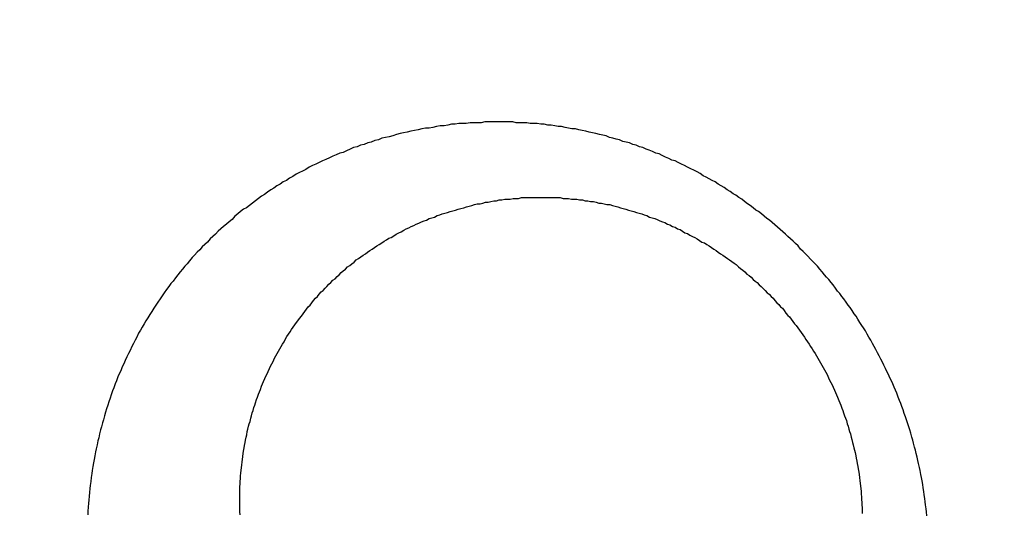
# Model space of a CAD drawing. Header units: millimetres. Extents: x -604189 to 881711, y -381903 to -7297.
# Tile 184 of 256: x -587988.91 to -587976.28, y -164929.01 to -164922.68. Entities that reach past the tile are written whole.
import ezdxf

# ---------------------------------------------------------------- set-up
doc = ezdxf.new("R2010")
doc.units = ezdxf.units.MM
doc.header["$LTSCALE"] = 100
doc.linetypes.add('0.5_0.5', pattern=[1, 0.5, -0.5])
doc.linetypes.add('ACAD_ISO04W100', pattern=[30.5, 24, -3, 0.5, -3])
doc.layers.get('Defpoints').update_dxf_attribs({"color": 30})
doc.layers.add('OPIS', color=7, linetype='Continuous')
doc.layers.add('strop osie', color=80, linetype='ACAD_ISO04W100', lineweight=5)
doc.styles.get("Standard").update_dxf_attribs({"font": 'romans.shx', "width": 0.5})
doc.dimstyles.new('1 50', dxfattribs={"dimtxt": 150, "dimasz": 80, "dimexe": 1, "dimexo": 1, "dimgap": 20, "dimtad": 1, "dimdec": 0, "dimlfac": 0.1, "dimtxsty": 'Standard', "dimblk": 'ARCHTICK', "dimcen": 200, "dimclrd": 2, "dimadec": 1, "dimazin": 0, "dimtfac": 1, "dimtdec": 0, "dimtmove": 0, "dimatfit": 3, "dimldrblk": 'ARCHTICK', "dimfxl": 120, "dimfxlon": 1, "dimtfill": 1, "dimarcsym": 0})

# ---------------------------------------------------------------- blocks, each defined once
blk = doc.blocks.new('_ArchTick')
at = {"layer": 'strop osie', "color": 0, "const_width": 0.15}
blk.add_lwpolyline([(-0.5, -0.5), (0.5, 0.5)], dxfattribs=at)
blk = doc.blocks.new('*D3294')
at = {"layer": 'Defpoints', "color": 0, "linetype": 'ByBlock', "lineweight": 5, "transparency": 16777216}
for p in [(-595783.126, -159420.303), (-593748.924, -159420.303), (-552118.935, -179940.303)]:
    blk.add_point(p, dxfattribs=at)
at = {"layer": 'OPIS', "color": 0, "linetype": 'Continuous', "lineweight": -2, "transparency": 16777216}
for p, q in [((-595723.126, -159420.303), (-595784.126, -159420.303)), ((-595723.126, -179940.303), (-595784.126, -179940.303))]:
    blk.add_line(p, q, dxfattribs=at)
at = {"layer": 'OPIS', "color": 2, "lineweight": -2, "transparency": 16777216}
blk.add_line((-595783.126, -179940.303), (-595783.126, -159420.303), dxfattribs=at)
at = {"layer": 'OPIS', "color": 2, "linetype": 'ByBlock', "lineweight": -2, "transparency": 16777216, "xscale": 80, "yscale": 80, "zscale": 80}
for p, rotation in [((-595783.126, -159420.303), 90), ((-595783.126, -179940.303), 270)]:
    blk.add_blockref('_ArchTick', p, dxfattribs=dict(at, rotation=rotation))
at = {"layer": 'OPIS', "color": 0, "linetype": 'ByBlock', "lineweight": 13, "transparency": 16777216, "insert": (-595878.126, -169680.303), "char_height": 150, "attachment_point": 5, "rotation": 90, "bg_fill": 3, "box_fill_scale": 1.1, "bg_fill_color": 256, "bg_fill_true_color": 13158600, "bg_fill_transparency": 0}
blk.add_mtext('2052', dxfattribs=at)

msp = doc.modelspace()

# ---------------------------------------------------------------- hatches: boundary and pattern name
at = {"layer": 'OPIS', "linetype": 'ByBlock', "lineweight": 15}
h = msp.add_hatch(dxfattribs=at)
h.set_pattern_fill('ANSI37', color=0, scale=80, angle=45)
h.set_pattern_definition([(90, (-306927.96, 32475.8), (-254, 0), []), (180, (-306927.96, 32475.8), (-3e-14, -254), [])])
edge = h.paths.add_edge_path()
edge.add_arc((-587934.086, -167378.931), 50, 0, 90)
edge.add_line((-587934.086, -167328.931), (-588139.086, -167328.93))
edge.add_arc((-588139.086, -167378.93), 50, 89.9996, 180)
edge.add_line((-588189.086, -167378.93), (-588189.086, -167822.93))
edge.add_arc((-588139.086, -167822.93), 50, 180, 270)
edge.add_line((-588139.086, -167872.93), (-587934.085, -167872.931))
edge.add_arc((-587934.086, -167822.931), 50, 270.0014, 360)
edge.add_line((-587884.086, -167822.931), (-587884.086, -167378.931))
edge = h.paths.add_edge_path()
edge.add_arc((-587934.086, -167378.931), 50, 0, 90)
edge.add_line((-587934.086, -167328.931), (-588139.086, -167328.93))
edge.add_arc((-588139.086, -167378.93), 50, 89.9996, 180)
edge.add_line((-588189.086, -167378.93), (-588189.086, -167822.93))
edge.add_arc((-588139.086, -167822.93), 50, 180, 270)
edge.add_line((-588139.086, -167872.93), (-587934.085, -167872.931))
edge.add_arc((-587934.086, -167822.931), 50, 270.0014, 360)
edge.add_line((-587884.086, -167822.931), (-587884.086, -167378.931))
edge = h.paths.add_edge_path()
edge.add_line((-588244.087, -167300.93), (-587769.086, -167300.93))
edge.add_line((-587769.086, -167300.93), (-587769.086, -167900.93))
edge.add_line((-587769.086, -167900.93), (-588243.789, -167900.93))
edge.add_arc((-588244.086, -167892.935), 8, 180, 272.1285, ccw=False)
edge.add_line((-588252.086, -167892.935), (-588252.086, -167308.93))
edge.add_arc((-588244.086, -167308.93), 8, 90.0036, 180, ccw=False)
h.paths.add_polyline_path([(-589864.932, -164217.829), (-589865.004, -164223.092), (-589865.079, -164228.355), (-589865.156, -164233.617), (-589865.235, -164238.88), (-589865.318, -164244.143), (-589865.402, -164249.406), (-589865.489, -164254.669), (-589865.579, -164259.931), (-589865.671, -164265.194), (-589865.766, -164270.457), (-589865.863, -164275.719), (-589865.962, -164280.982), (-589866.064, -164286.244), (-589866.169, -164291.506), (-589866.276, -164296.769), (-589866.386, -164302.031), (-589866.498, -164307.293), (-589866.613, -164312.556), (-589866.73, -164317.818), (-589866.85, -164323.08), (-589866.972, -164328.342), (-589867.097, -164333.604), (-589867.225, -164338.866), (-589867.355, -164344.127), (-589867.488, -164349.389), (-589867.623, -164354.651), (-589867.76, -164359.913), (-589867.901, -164365.174), (-589868.043, -164370.436), (-589868.189, -164375.697), (-589868.337, -164380.958), (-589868.487, -164386.22), (-589868.64, -164391.481), (-589868.795, -164396.742), (-589868.953, -164402.003), (-590219.489, -164402.003), (-590219.664, -164396.198), (-590219.835, -164390.392), (-590220.003, -164384.587), (-590220.168, -164378.781), (-590220.329, -164372.976), (-590220.488, -164367.17), (-590220.643, -164361.364), (-590220.796, -164355.558), (-590220.945, -164349.752), (-590221.092, -164343.946), (-590221.235, -164338.14), (-590221.375, -164332.334), (-590221.512, -164326.527), (-590221.646, -164320.721), (-590221.777, -164314.914), (-590221.904, -164309.108), (-590222.029, -164303.301), (-590222.151, -164297.495), (-590222.269, -164291.688), (-590222.385, -164285.881), (-590222.497, -164280.074), (-590222.606, -164274.267), (-590222.713, -164268.461), (-590222.816, -164262.653), (-590222.916, -164256.846), (-590223.014, -164251.039), (-590223.108, -164245.232), (-590223.199, -164239.425), (-590223.287, -164233.618), (-590223.372, -164227.81), (-590223.454, -164222.003), (-590223.533, -164216.196), (-590223.609, -164210.388), (-590223.682, -164204.581), (-590223.751, -164198.773), (-590223.818, -164192.966), (-590223.881, -164187.158), (-590223.941, -164181.35), (-590223.997, -164175.543), (-590224.051, -164169.735), (-590224.101, -164163.927), (-590224.147, -164158.12), (-590224.191, -164152.312), (-590224.231, -164146.504), (-590224.267, -164140.696), (-590224.301, -164134.888), (-590224.332, -164129.081), (-590224.361, -164123.273), (-590224.388, -164117.465), (-590224.413, -164111.657), (-590224.437, -164105.849), (-590224.459, -164100.041), (-590224.475, -164094.233), (-590224.48, -164088.425), (-590224.472, -164082.617), (-590224.448, -164076.809), (-590224.406, -164071.002), (-590224.347, -164065.194), (-590224.269, -164059.387), (-590224.171, -164053.58), (-590224.054, -164047.773), (-590223.917, -164041.967), (-590223.759, -164036.161), (-590223.581, -164030.356), (-590223.381, -164024.551), (-590223.159, -164018.747), (-590222.914, -164012.944), (-590222.642, -164007.143), (-590222.341, -164001.342), (-590222.009, -163995.544), (-590221.642, -163989.748), (-590221.238, -163983.954), (-590220.795, -163978.163), (-590220.304, -163972.376), (-590219.753, -163966.594), (-590219.129, -163960.82), (-590218.419, -163955.056), (-590217.605, -163949.306), (-590216.67, -163943.574), (-590215.596, -163937.865), (-590214.362, -163932.188), (-590212.941, -163926.557), (-590211.302, -163920.987), (-590209.416, -163915.495), (-590207.246, -163910.11), (-590204.744, -163904.869), (-590201.869, -163899.824), (-590198.582, -163895.036), (-590194.851, -163890.591), (-590190.671, -163886.563), (-590186.105, -163882.977), (-590181.224, -163879.833), (-590176.097, -163877.106), (-590170.784, -163874.761), (-590165.336, -163872.759), (-590159.785, -163871.064), (-590154.154, -163869.636), (-590148.468, -163868.44), (-590142.747, -163867.44), (-590137, -163866.603), (-590131.235, -163865.9), (-590125.458, -163865.297), (-590119.674, -163864.778), (-590113.884, -163864.334), (-590108.088, -163863.958), (-590102.289, -163863.646), (-590096.486, -163863.39), (-590090.681, -163863.186), (-590084.874, -163863.026), (-590079.068, -163862.906), (-590073.26, -163862.819), (-590067.453, -163862.761), (-590061.645, -163862.725), (-590055.837, -163862.707), (-590050.029, -163862.7), (-590044.221, -163862.698), (-590038.958, -163862.699), (-590033.694, -163862.704), (-590028.431, -163862.718), (-590023.167, -163862.744), (-590017.904, -163862.788), (-590012.641, -163862.852), (-590007.379, -163862.942), (-590002.117, -163863.062), (-589996.856, -163863.215), (-589991.596, -163863.407), (-589986.337, -163863.64), (-589981.081, -163863.919), (-589975.828, -163864.249), (-589970.579, -163864.634), (-589965.334, -163865.078), (-589960.096, -163865.587), (-589954.864, -163866.17), (-589949.645, -163866.847), (-589944.442, -163867.642), (-589939.263, -163868.578), (-589934.115, -163869.676), (-589929.013, -163870.965), (-589923.971, -163872.474), (-589919.009, -163874.23), (-589914.153, -163876.259), (-589909.436, -163878.591), (-589904.896, -163881.253), (-589900.585, -163884.268), (-589896.554, -163887.652), (-589892.857, -163891.394), (-589889.534, -163895.471), (-589886.574, -163899.824), (-589883.952, -163904.387), (-589881.64, -163909.114), (-589879.606, -163913.968), (-589877.817, -163918.918), (-589876.241, -163923.939), (-589874.854, -163929.016), (-589873.636, -163934.137), (-589872.564, -163939.29), (-589871.619, -163944.467), (-589870.784, -163949.663), (-589870.048, -163954.875), (-589869.397, -163960.099), (-589868.818, -163965.33), (-589868.302, -163970.568), (-589867.84, -163975.811), (-589867.421, -163981.058), (-589867.037, -163986.308), (-589866.685, -163991.559), (-589866.363, -163996.813), (-589866.067, -164002.068), (-589865.796, -164007.324), (-589865.549, -164012.582), (-589865.322, -164017.84), (-589865.116, -164023.1), (-589864.928, -164028.36), (-589864.759, -164033.621), (-589864.607, -164038.882), (-589864.472, -164044.144), (-589864.354, -164049.406), (-589864.252, -164054.668), (-589864.166, -164059.931), (-589864.096, -164065.194), (-589864.041, -164070.457), (-589864.001, -164075.72), (-589863.976, -164080.984), (-589863.964, -164086.247), (-589863.964, -164091.51), (-589863.974, -164096.774), (-589863.991, -164102.037), (-589864.012, -164107.301), (-589864.034, -164112.564), (-589864.057, -164117.828), (-589864.081, -164123.091), (-589864.107, -164128.354), (-589864.135, -164133.618), (-589864.165, -164138.881), (-589864.197, -164144.144), (-589864.232, -164149.408), (-589864.269, -164154.671), (-589864.31, -164159.934), (-589864.353, -164165.198), (-589864.399, -164170.461), (-589864.447, -164175.724), (-589864.498, -164180.987), (-589864.552, -164186.25), (-589864.609, -164191.513), (-589864.668, -164196.777), (-589864.73, -164202.04), (-589864.795, -164207.303), (-589864.862, -164212.566)])
h.paths.add_polyline_path([(-590463.924, -164407.051), (-587763.924, -164407.051), (-587763.924, -162910.783), (-590463.924, -162910.783)])
h.paths.add_polyline_path([(-590295.717, -164839.225), (-590289.91, -164839.127), (-590284.103, -164839.033), (-590278.295, -164838.942), (-590272.488, -164838.854), (-590266.681, -164838.769), (-590260.873, -164838.687), (-590255.066, -164838.608), (-590249.259, -164838.532), (-590243.451, -164838.459), (-590237.644, -164838.39), (-590231.836, -164838.323), (-590226.028, -164838.26), (-590220.221, -164838.2), (-590214.413, -164838.144), (-590208.605, -164838.09), (-590202.798, -164838.04), (-590196.99, -164837.994), (-590191.182, -164837.95), (-590185.374, -164837.91), (-590179.567, -164837.874), (-590173.759, -164837.84), (-590167.951, -164837.809), (-590162.143, -164837.78), (-590156.335, -164837.753), (-590150.527, -164837.728), (-590144.719, -164837.704), (-590138.912, -164837.682), (-590133.104, -164837.666), (-590127.296, -164837.661), (-590121.488, -164837.669), (-590115.68, -164837.693), (-590109.872, -164837.735), (-590104.065, -164837.794), (-590098.257, -164837.872), (-590092.45, -164837.97), (-590086.643, -164838.087), (-590080.837, -164838.224), (-590075.031, -164838.382), (-590069.226, -164838.56), (-590063.422, -164838.76), (-590057.618, -164838.982), (-590051.815, -164839.227), (-590046.013, -164839.499), (-590040.213, -164839.8), (-590034.415, -164840.132), (-590028.618, -164840.499), (-590022.825, -164840.903), (-590017.034, -164841.346), (-590011.246, -164841.837), (-590005.465, -164842.388), (-589999.691, -164843.012), (-589993.927, -164843.722), (-589988.176, -164844.536), (-589982.444, -164845.471), (-589976.736, -164846.545), (-589971.059, -164847.779), (-589965.428, -164849.2), (-589959.858, -164850.839), (-589954.366, -164852.725), (-589948.98, -164854.895), (-589943.739, -164857.397), (-589938.694, -164860.272), (-589933.906, -164863.559), (-589929.462, -164867.29), (-589925.433, -164871.47), (-589921.847, -164876.036), (-589918.704, -164880.917), (-589915.976, -164886.044), (-589913.631, -164891.357), (-589911.63, -164896.805), (-589909.934, -164902.356), (-589908.507, -164907.987), (-589907.31, -164913.673), (-589906.31, -164919.394), (-589905.474, -164925.141), (-589904.77, -164930.906), (-589904.168, -164936.683), (-589903.648, -164942.467), (-589903.204, -164948.257), (-589902.829, -164954.053), (-589902.516, -164959.852), (-589902.261, -164965.655), (-589902.056, -164971.46), (-589901.897, -164977.267), (-589901.776, -164983.073), (-589901.69, -164988.881), (-589901.631, -164994.688), (-589901.596, -165000.496), (-589901.577, -165006.304), (-589901.57, -165012.112), (-589901.569, -165017.92), (-589901.57, -165023.183), (-589901.575, -165028.447), (-589901.588, -165033.71), (-589901.615, -165038.974), (-589901.658, -165044.237), (-589901.723, -165049.5), (-589901.813, -165054.762), (-589901.932, -165060.024), (-589902.086, -165065.285), (-589902.277, -165070.545), (-589902.51, -165075.804), (-589902.79, -165081.06), (-589903.119, -165086.313), (-589903.504, -165091.562), (-589903.949, -165096.807), (-589904.458, -165102.045), (-589905.04, -165107.276), (-589905.717, -165112.496), (-589906.513, -165117.699), (-589907.448, -165122.878), (-589908.547, -165128.026), (-589909.836, -165133.128), (-589911.345, -165138.17), (-589913.1, -165143.132), (-589915.129, -165147.988), (-589917.461, -165152.705), (-589920.123, -165157.245), (-589923.139, -165161.556), (-589926.522, -165165.587), (-589930.265, -165169.284), (-589934.342, -165172.607), (-589938.694, -165175.567), (-589943.257, -165178.189), (-589947.985, -165180.501), (-589952.838, -165182.535), (-589957.788, -165184.324), (-589962.81, -165185.9), (-589967.887, -165187.287), (-589973.007, -165188.505), (-589978.16, -165189.577), (-589983.337, -165190.522), (-589988.534, -165191.357), (-589993.746, -165192.093), (-589998.969, -165192.744), (-590004.201, -165193.323), (-590009.439, -165193.839), (-590014.682, -165194.301), (-590019.929, -165194.72), (-590025.178, -165195.104), (-590030.43, -165195.456), (-590035.683, -165195.778), (-590040.938, -165196.074), (-590046.195, -165196.345), (-590051.452, -165196.592), (-590056.711, -165196.819), (-590061.97, -165197.025), (-590067.23, -165197.213), (-590072.491, -165197.382), (-590077.752, -165197.534), (-590083.014, -165197.669), (-590088.276, -165197.787), (-590093.539, -165197.889), (-590098.801, -165197.975), (-590104.064, -165198.045), (-590109.327, -165198.1), (-590114.591, -165198.14), (-590119.854, -165198.165), (-590125.118, -165198.177), (-590130.381, -165198.177), (-590135.644, -165198.167), (-590140.908, -165198.15), (-590146.171, -165198.129), (-590151.435, -165198.107), (-590156.698, -165198.084), (-590161.961, -165198.06), (-590167.225, -165198.034), (-590172.488, -165198.006), (-590177.752, -165197.976), (-590183.015, -165197.944), (-590188.278, -165197.909), (-590193.541, -165197.872), (-590198.805, -165197.831), (-590204.068, -165197.788), (-590209.331, -165197.742), (-590214.594, -165197.694), (-590219.858, -165197.643), (-590225.121, -165197.589), (-590230.384, -165197.532), (-590235.647, -165197.473), (-590240.91, -165197.411), (-590246.173, -165197.346), (-590251.436, -165197.279), (-590256.699, -165197.209), (-590261.962, -165197.137), (-590267.225, -165197.062), (-590272.488, -165196.985), (-590277.751, -165196.906), (-590283.014, -165196.823), (-590288.276, -165196.739), (-590293.539, -165196.652), (-590298.802, -165196.562), (-590304.064, -165196.47), (-590309.327, -165196.375), (-590314.59, -165196.278), (-590319.852, -165196.179), (-590325.115, -165196.077), (-590330.377, -165195.972), (-590335.639, -165195.865), (-590340.902, -165195.755), (-590346.164, -165195.643), (-590351.426, -165195.528), (-590356.688, -165195.411), (-590361.95, -165195.291), (-590367.212, -165195.169), (-590372.474, -165195.044), (-590377.736, -165194.916), (-590382.998, -165194.786), (-590388.26, -165194.653), (-590393.521, -165194.518), (-590398.783, -165194.381), (-590404.045, -165194.24), (-590409.306, -165194.098), (-590414.568, -165193.952), (-590419.829, -165193.804), (-590425.09, -165193.654), (-590430.351, -165193.501), (-590435.613, -165193.346), (-590440.874, -165193.188), (-590440.874, -164842.652), (-590435.068, -164842.477), (-590429.263, -164842.306), (-590423.457, -164842.138), (-590417.652, -164841.973), (-590411.846, -164841.812), (-590406.04, -164841.653), (-590400.235, -164841.498), (-590394.429, -164841.345), (-590388.623, -164841.196), (-590382.817, -164841.049), (-590377.01, -164840.906), (-590371.204, -164840.766), (-590365.398, -164840.629), (-590359.591, -164840.495), (-590353.785, -164840.364), (-590347.978, -164840.237), (-590342.172, -164840.112), (-590336.365, -164839.99), (-590330.558, -164839.872), (-590324.752, -164839.756), (-590318.945, -164839.644), (-590313.138, -164839.535), (-590307.331, -164839.428), (-590301.524, -164839.325)])
edge = h.paths.add_edge_path()
edge.add_arc((-590093.924, -162268.543), 50, 0, 90.0004)
edge.add_line((-590093.924, -162218.543), (-590298.924, -162218.545))
edge.add_arc((-590298.924, -162268.545), 50, 90.0009, 180)
edge.add_line((-590348.924, -162268.545), (-590348.924, -162712.545))
edge.add_arc((-590298.924, -162712.545), 50, 180, 270.0022)
edge.add_line((-590298.922, -162762.545), (-590093.923, -162762.543))
edge.add_arc((-590093.924, -162712.543), 50, 270.0009, 360)
edge.add_line((-590043.924, -162712.543), (-590043.924, -162268.543))
edge = h.paths.add_edge_path()
edge.add_arc((-590093.924, -161668.543), 50, 0, 90.0004)
edge.add_line((-590093.924, -161618.543), (-590298.924, -161618.545))
edge.add_arc((-590298.924, -161668.545), 50, 90.0009, 180)
edge.add_line((-590348.924, -161668.545), (-590348.924, -162112.545))
edge.add_arc((-590298.924, -162112.545), 50, 180, 270.0022)
edge.add_line((-590298.922, -162162.545), (-590093.923, -162162.543))
edge.add_arc((-590093.924, -162112.543), 50, 270.0009, 360)
edge.add_line((-590043.924, -162112.543), (-590043.924, -161668.543))
h.paths.add_polyline_path([(-590463.924, -162790.543), (-587763.924, -162790.543), (-587763.924, -161590.543), (-590463.924, -161590.543)])
edge = h.paths.add_edge_path()
edge.add_arc((-588139.086, -168270.003), 50, 89.9996, 180)
edge.add_line((-588189.086, -168270.003), (-588189.086, -168714.003))
edge.add_arc((-588139.086, -168714.003), 50, 180, 270)
edge.add_line((-588139.086, -168764.003), (-587934.085, -168764.004))
edge.add_arc((-587934.086, -168714.004), 50, 270.0014, 360)
edge.add_line((-587884.086, -168714.004), (-587884.086, -168270.004))
edge.add_arc((-587934.086, -168270.004), 50, 0, 90)
edge.add_line((-587934.086, -168220.004), (-588139.086, -168220.003))
edge = h.paths.add_edge_path()
edge.add_arc((-587934.086, -169161.078), 50, 0, 90)
edge.add_line((-587934.086, -169111.078), (-588139.086, -169111.076))
edge.add_arc((-588139.086, -169161.076), 50, 89.9996, 180)
edge.add_line((-588189.086, -169161.076), (-588189.086, -169605.076))
edge.add_arc((-588139.086, -169605.076), 50, 180, 270)
edge.add_line((-588139.086, -169655.076), (-587934.085, -169655.078))
edge.add_arc((-587934.086, -169605.078), 50, 270.0014, 360)
edge.add_line((-587884.086, -169605.078), (-587884.086, -169161.078))
edge = h.paths.add_edge_path()
edge.add_arc((-588139.086, -170052.15), 50, 89.9996, 180)
edge.add_line((-588189.086, -170052.15), (-588189.086, -170496.15))
edge.add_arc((-588139.086, -170496.15), 50, 180, 270)
edge.add_line((-588139.086, -170546.15), (-587934.085, -170546.151))
edge.add_arc((-587934.086, -170496.151), 50, 270.0014, 360)
edge.add_line((-587884.086, -170496.151), (-587884.086, -170052.151))
edge.add_arc((-587934.086, -170052.151), 50, 0, 90)
edge.add_line((-587934.086, -170002.151), (-588139.086, -170002.15))
edge = h.paths.add_edge_path()
edge.add_arc((-588139.086, -170943.223), 50, 89.9996, 180)
edge.add_line((-588189.086, -170943.223), (-588189.086, -171387.223))
edge.add_arc((-588139.086, -171387.223), 50, 180, 270)
edge.add_line((-588139.086, -171437.223), (-587934.085, -171437.224))
edge.add_arc((-587934.086, -171387.224), 50, 270.0014, 360)
edge.add_line((-587884.086, -171387.224), (-587884.086, -170943.224))
edge.add_arc((-587934.086, -170943.224), 50, 0, 90)
edge.add_line((-587934.086, -170893.224), (-588139.086, -170893.223))
h.paths.add_polyline_path([(-587763.924, -164527.291), (-590463.924, -164527.291), (-590463.924, -171970.3), (-587763.924, -171970.3)])

# ---------------------------------------------------------------- next in the draw order: dimensions: what is measured, and where the dimension line sits
at = {"layer": 'OPIS', "color": 0, "linetype": 'ByBlock', "lineweight": 13}
dim = msp.add_linear_dim(base=(-595783.126, -159420.303), p1=(-552118.935, -179940.303), p2=(-593748.924, -159420.303), angle=90, dimstyle='1 50', override={"dimtmove": 1, "dimfxl": 60, "dimarcsym": 1}, dxfattribs=at)
dim.commit()
dim.dimension.update_dxf_attribs({"geometry": '*D3294', "text_midpoint": (-595878.126, -169680.303)})

# ---------------------------------------------------------------- next in the draw order: hatches: boundary and pattern name
at = {"layer": 'OPIS', "linetype": '0.5_0.5', "lineweight": 13}
h = msp.add_hatch(dxfattribs=at)
h.set_pattern_fill('ANSI37', color=0, scale=130)
h.set_pattern_definition([(45, (-597218.54, 256668.8), (-291.85832, 291.85832), []), (135, (-597218.54, 256668.8), (-291.85832, -291.85832), [])])
edge = h.paths.add_edge_path(flags=16)
edge.add_line((-570958.916, -168985.281), (-571058.916, -168985.281))
edge.add_line((-571058.916, -168985.281), (-572598.916, -168985.281))
edge.add_line((-572598.916, -168985.281), (-572598.915, -170470.3))
edge.add_line((-572598.915, -170470.3), (-570825.763, -170470.3))
edge.add_arc((-570508.916, -170339.099), 342.937, 180, 202.49364, ccw=False)
edge.add_arc((-570508.916, -170339.099), 342.937, 90, 180, ccw=False)
edge.add_line((-570508.916, -169996.163), (-570508.916, -169764.704))
edge.add_arc((-570058.916, -168985.281), 900, 180, 240, ccw=False)
edge = h.paths.add_edge_path(flags=17)
edge.add_line((-569358.915, -170085.281), (-569358.916, -168985.281))
edge.add_line((-569358.916, -168985.281), (-569358.917, -168985.281))
edge.add_line((-569358.917, -168985.281), (-569958.916, -168985.281))
edge.add_line((-569958.916, -168985.281), (-570058.916, -168985.281))
edge.add_line((-570058.916, -168985.281), (-570058.916, -168925.281))
edge.add_line((-570058.916, -168925.281), (-569958.916, -168925.281))
edge.add_line((-569958.916, -168925.281), (-569958.916, -168865.281))
edge.add_line((-569958.916, -168865.281), (-569358.916, -168865.281))
edge.add_line((-569358.916, -168865.281), (-569358.917, -166865.281))
edge.add_line((-569358.917, -166865.281), (-574098.917, -166865.286))
edge.add_line((-574098.917, -166865.286), (-574098.914, -171970.3))
edge.add_line((-574098.914, -171970.3), (-572608.913, -171970.3))
edge.add_line((-572608.913, -171970.3), (-571504.913, -170590.3))
edge.add_line((-571504.913, -170590.3), (-572718.915, -170590.3))
edge.add_line((-572718.915, -170590.3), (-572718.916, -168865.281))
edge.add_line((-572718.916, -168865.281), (-571058.916, -168865.281))
edge.add_line((-571058.916, -168865.281), (-571058.916, -168925.281))
edge.add_line((-571058.916, -168925.281), (-570958.916, -168925.281))
edge.add_line((-570958.916, -168925.281), (-570958.916, -168985.281))
edge.add_arc((-570058.916, -168985.281), 900, 180, 240)
edge.add_line((-570508.916, -169764.704), (-570508.916, -169996.163))
edge.add_arc((-570508.916, -170339.099), 342.937, 0, 90, ccw=False)
edge.add_arc((-570508.916, -170339.099), 342.937, 208.97989, 360, ccw=False)
edge.add_line((-570808.913, -170505.253), (-570808.913, -171171.086))
edge.add_arc((-570808.913, -171220.3), 49.214, 0, 90, ccw=False)
edge.add_arc((-570808.913, -171220.3), 49.214, 270, 360, ccw=False)
edge.add_line((-570808.913, -171269.514), (-570808.913, -171970.3))
edge.add_line((-570808.913, -171970.3), (-569358.914, -171970.3))
edge.add_line((-569358.914, -171970.3), (-569358.915, -170085.281))
h.paths.add_polyline_path([(-561118.924, -159870.303), (-590334.655, -159870.303), (-590334.655, -161470.303), (-562318.924, -161470.303), (-562318.924, -172095.292), (-561118.924, -172095.291), (-561118.924, -168350.303), (-552073.919, -168350.303), (-552073.92, -167150.303), (-561118.924, -167150.303)])
h.paths.add_polyline_path([(-572856.927, -169813.68), (-569451.07, -169813.68), (-569451.07, -169408.68), (-572856.927, -169408.68)], flags=16)

# ---------------------------------------------------------------- next in the draw order: linework, layer by layer
at = {"color": 0}
for points in [[(-587982.991, -164923.998, 0), (-587983.039, -164923.998, 0), (-587983.086, -164923.998, 0), (-587983.134, -164923.998, 0), (-587983.182, -164924.008, 0), (-587983.229, -164924.008, 0), (-587983.277, -164924.008, 0), (-587983.325, -164924.018, 0), (-587983.372, -164924.018, 0), (-587983.42, -164924.028, 0), (-587983.467, -164924.038, 0), (-587983.515, -164924.038, 0), (-587983.562, -164924.048, 0), (-587983.61, -164924.058, 0), (-587983.657, -164924.068, 0), (-587983.704, -164924.068, 0), (-587983.751, -164924.078, 0), (-587983.798, -164924.088, 0), (-587983.845, -164924.098, 0), (-587983.892, -164924.108, 0), (-587983.939, -164924.118, 0), (-587983.986, -164924.128, 0), (-587984.032, -164924.138, 0), (-587984.079, -164924.148, 0), (-587984.125, -164924.168, 0), (-587984.172, -164924.178, 0), (-587984.218, -164924.188, 0), (-587984.264, -164924.198, 0), (-587984.31, -164924.218, 0), (-587984.356, -164924.228, 0), (-587984.401, -164924.248, 0), (-587984.447, -164924.258, 0), (-587984.492, -164924.278, 0), (-587984.538, -164924.288, 0), (-587984.583, -164924.308, 0), (-587984.628, -164924.318, 0), (-587984.672, -164924.338, 0), (-587984.717, -164924.358, 0), (-587984.762, -164924.378, 0), (-587984.806, -164924.388, 0), (-587984.85, -164924.408, 0), (-587984.894, -164924.428, 0), (-587984.938, -164924.448, 0), (-587984.982, -164924.468, 0), (-587985.025, -164924.488, 0), (-587985.068, -164924.508, 0), (-587985.111, -164924.528, 0), (-587985.154, -164924.548, 0), (-587985.197, -164924.568, 0), (-587985.239, -164924.598, 0), (-587985.281, -164924.618, 0), (-587985.323, -164924.638, 0), (-587985.365, -164924.658, 0), (-587985.407, -164924.688, 0), (-587985.448, -164924.708, 0), (-587985.489, -164924.738, 0), (-587985.53, -164924.758, 0), (-587985.571, -164924.788, 0), (-587985.611, -164924.808, 0), (-587985.651, -164924.838, 0), (-587985.691, -164924.858, 0), (-587985.731, -164924.888, 0), (-587985.77, -164924.918, 0), (-587985.81, -164924.938, 0), (-587985.849, -164924.968, 0), (-587985.887, -164924.998, 0), (-587985.926, -164925.028, 0), (-587985.964, -164925.058, 0), (-587986.002, -164925.088, 0), (-587986.039, -164925.108, 0), (-587986.077, -164925.138, 0), (-587986.114, -164925.168, 0), (-587986.151, -164925.198, 0), (-587986.187, -164925.238, 0), (-587986.223, -164925.268, 0), (-587986.259, -164925.298, 0), (-587986.295, -164925.328, 0), (-587986.33, -164925.358, 0), (-587986.365, -164925.388, 0), (-587986.4, -164925.428, 0), (-587986.434, -164925.458, 0), (-587986.469, -164925.488, 0), (-587986.502, -164925.528, 0), (-587986.536, -164925.558, 0), (-587986.569, -164925.588, 0), (-587986.602, -164925.628, 0), (-587986.635, -164925.658, 0), (-587986.667, -164925.698, 0), (-587986.699, -164925.728, 0), (-587986.731, -164925.768, 0), (-587986.762, -164925.808, 0), (-587986.793, -164925.838, 0), (-587986.823, -164925.878, 0), (-587986.854, -164925.908, 0), (-587986.884, -164925.948, 0), (-587986.913, -164925.988, 0), (-587986.942, -164926.028, 0), (-587986.971, -164926.058, 0), (-587987, -164926.098, 0), (-587987.028, -164926.138, 0), (-587987.056, -164926.178, 0), (-587987.083, -164926.218, 0), (-587987.111, -164926.258, 0), (-587987.137, -164926.298, 0), (-587987.164, -164926.338, 0), (-587987.19, -164926.378, 0), (-587987.216, -164926.418, 0), (-587987.241, -164926.458, 0), (-587987.266, -164926.498, 0), (-587987.291, -164926.538, 0), (-587987.315, -164926.578, 0), (-587987.339, -164926.618, 0), (-587987.362, -164926.658, 0), (-587987.385, -164926.698, 0), (-587987.408, -164926.748, 0), (-587987.431, -164926.788, 0), (-587987.453, -164926.828, 0), (-587987.474, -164926.868, 0), (-587987.495, -164926.918, 0), (-587987.516, -164926.958, 0), (-587987.537, -164926.998, 0), (-587987.557, -164927.048, 0), (-587987.577, -164927.088, 0), (-587987.596, -164927.128, 0), (-587987.615, -164927.178, 0), (-587987.633, -164927.218, 0), (-587987.651, -164927.258, 0), (-587987.669, -164927.308, 0), (-587987.686, -164927.348, 0), (-587987.703, -164927.398, 0), (-587987.72, -164927.438, 0), (-587987.736, -164927.488, 0), (-587987.752, -164927.528, 0), (-587987.767, -164927.578, 0), (-587987.782, -164927.618, 0), (-587987.796, -164927.668, 0), (-587987.81, -164927.708, 0), (-587987.824, -164927.758, 0), (-587987.837, -164927.808, 0), (-587987.85, -164927.848, 0), (-587987.863, -164927.898, 0), (-587987.875, -164927.938, 0), (-587987.886, -164927.988, 0), (-587987.898, -164928.038, 0), (-587987.908, -164928.078, 0), (-587987.919, -164928.128, 0), (-587987.929, -164928.178, 0), (-587987.938, -164928.218, 0), (-587987.948, -164928.268, 0), (-587987.956, -164928.318, 0), (-587987.965, -164928.358, 0), (-587987.973, -164928.408, 0), (-587987.98, -164928.458, 0), (-587987.987, -164928.498, 0), (-587987.994, -164928.548, 0), (-587988, -164928.598, 0), (-587988.006, -164928.648, 0), (-587988.011, -164928.688, 0), (-587988.016, -164928.738, 0), (-587988.021, -164928.788, 0), (-587988.025, -164928.838, 0), (-587988.029, -164928.878, 0), (-587988.032, -164928.928, 0), (-587988.035, -164928.978, 0), (-587988.038, -164929.028, 0)], [(-587977.275, -164929.038, 0), (-587977.279, -164928.988, 0), (-587977.284, -164928.948, 0), (-587977.289, -164928.898, 0), (-587977.294, -164928.858, 0), (-587977.3, -164928.818, 0), (-587977.307, -164928.768, 0), (-587977.313, -164928.728, 0), (-587977.32, -164928.678, 0), (-587977.327, -164928.638, 0), (-587977.335, -164928.588, 0), (-587977.343, -164928.548, 0), (-587977.351, -164928.508, 0), (-587977.36, -164928.458, 0), (-587977.369, -164928.418, 0), (-587977.379, -164928.368, 0), (-587977.388, -164928.328, 0), (-587977.399, -164928.288, 0), (-587977.409, -164928.238, 0), (-587977.42, -164928.198, 0), (-587977.431, -164928.158, 0), (-587977.443, -164928.108, 0), (-587977.455, -164928.068, 0), (-587977.467, -164928.028, 0), (-587977.48, -164927.978, 0), (-587977.493, -164927.938, 0), (-587977.506, -164927.898, 0), (-587977.52, -164927.848, 0), (-587977.534, -164927.808, 0), (-587977.548, -164927.768, 0), (-587977.563, -164927.728, 0), (-587977.578, -164927.678, 0), (-587977.593, -164927.638, 0), (-587977.609, -164927.598, 0), (-587977.625, -164927.558, 0), (-587977.642, -164927.518, 0), (-587977.658, -164927.468, 0), (-587977.675, -164927.428, 0), (-587977.693, -164927.388, 0), (-587977.711, -164927.348, 0), (-587977.729, -164927.308, 0), (-587977.747, -164927.268, 0), (-587977.766, -164927.228, 0), (-587977.785, -164927.188, 0), (-587977.804, -164927.148, 0), (-587977.824, -164927.108, 0), (-587977.844, -164927.068, 0), (-587977.864, -164927.028, 0), (-587977.885, -164926.988, 0), (-587977.906, -164926.948, 0), (-587977.927, -164926.908, 0), (-587977.949, -164926.868, 0), (-587977.971, -164926.828, 0), (-587977.993, -164926.788, 0), (-587978.016, -164926.748, 0), (-587978.039, -164926.708, 0), (-587978.062, -164926.668, 0), (-587978.085, -164926.628, 0), (-587978.109, -164926.598, 0), (-587978.133, -164926.558, 0), (-587978.158, -164926.518, 0), (-587978.182, -164926.478, 0), (-587978.207, -164926.448, 0), (-587978.233, -164926.408, 0), (-587978.258, -164926.368, 0), (-587978.284, -164926.338, 0), (-587978.31, -164926.298, 0), (-587978.337, -164926.258, 0), (-587978.364, -164926.228, 0), (-587978.391, -164926.188, 0), (-587978.418, -164926.158, 0), (-587978.446, -164926.118, 0), (-587978.474, -164926.078, 0), (-587978.502, -164926.048, 0), (-587978.53, -164926.008, 0), (-587978.559, -164925.978, 0), (-587978.588, -164925.948, 0), (-587978.617, -164925.908, 0), (-587978.647, -164925.878, 0), (-587978.677, -164925.838, 0), (-587978.707, -164925.808, 0), (-587978.737, -164925.778, 0), (-587978.768, -164925.748, 0), (-587978.799, -164925.708, 0), (-587978.83, -164925.678, 0), (-587978.861, -164925.648, 0), (-587978.893, -164925.618, 0), (-587978.925, -164925.578, 0), (-587978.957, -164925.548, 0), (-587978.989, -164925.518, 0), (-587979.022, -164925.488, 0), (-587979.055, -164925.458, 0), (-587979.088, -164925.428, 0), (-587979.121, -164925.398, 0), (-587979.155, -164925.368, 0), (-587979.189, -164925.338, 0), (-587979.223, -164925.308, 0), (-587979.257, -164925.278, 0), (-587979.292, -164925.248, 0), (-587979.326, -164925.228, 0), (-587979.361, -164925.198, 0), (-587979.396, -164925.168, 0), (-587979.432, -164925.138, 0), (-587979.467, -164925.118, 0), (-587979.503, -164925.088, 0), (-587979.539, -164925.058, 0), (-587979.576, -164925.038, 0), (-587979.612, -164925.008, 0), (-587979.649, -164924.978, 0), (-587979.686, -164924.958, 0), (-587979.723, -164924.928, 0), (-587979.76, -164924.908, 0), (-587979.798, -164924.878, 0), (-587979.835, -164924.858, 0), (-587979.873, -164924.828, 0), (-587979.911, -164924.808, 0), (-587979.949, -164924.788, 0), (-587979.988, -164924.758, 0), (-587980.026, -164924.738, 0), (-587980.065, -164924.718, 0), (-587980.104, -164924.698, 0), (-587980.143, -164924.678, 0), (-587980.183, -164924.648, 0), (-587980.222, -164924.628, 0), (-587980.262, -164924.608, 0), (-587980.302, -164924.588, 0), (-587980.342, -164924.568, 0), (-587980.382, -164924.548, 0), (-587980.422, -164924.528, 0), (-587980.463, -164924.508, 0), (-587980.503, -164924.488, 0), (-587980.544, -164924.478, 0), (-587980.585, -164924.458, 0), (-587980.626, -164924.438, 0), (-587980.667, -164924.418, 0), (-587980.709, -164924.398, 0), (-587980.75, -164924.388, 0), (-587980.792, -164924.368, 0), (-587980.834, -164924.348, 0), (-587980.876, -164924.338, 0), (-587980.918, -164924.318, 0), (-587980.96, -164924.308, 0), (-587981.002, -164924.288, 0), (-587981.045, -164924.278, 0), (-587981.087, -164924.258, 0), (-587981.13, -164924.248, 0), (-587981.173, -164924.238, 0), (-587981.216, -164924.218, 0), (-587981.259, -164924.208, 0), (-587981.302, -164924.198, 0), (-587981.345, -164924.188, 0), (-587981.388, -164924.168, 0), (-587981.432, -164924.158, 0), (-587981.475, -164924.148, 0), (-587981.519, -164924.138, 0), (-587981.563, -164924.128, 0), (-587981.606, -164924.118, 0), (-587981.65, -164924.108, 0), (-587981.694, -164924.098, 0), (-587981.738, -164924.088, 0), (-587981.782, -164924.078, 0), (-587981.827, -164924.078, 0), (-587981.871, -164924.068, 0), (-587981.915, -164924.058, 0), (-587981.959, -164924.048, 0), (-587982.004, -164924.048, 0), (-587982.048, -164924.038, 0), (-587982.093, -164924.028, 0), (-587982.137, -164924.028, 0), (-587982.182, -164924.018, 0), (-587982.227, -164924.018, 0), (-587982.272, -164924.008, 0), (-587982.316, -164924.008, 0), (-587982.361, -164924.008, 0), (-587982.406, -164923.998, 0), (-587982.451, -164923.998, 0), (-587982.496, -164923.998, 0), (-587982.541, -164923.998, 0), (-587982.586, -164923.988, 0), (-587982.631, -164923.988, 0), (-587982.676, -164923.988, 0), (-587982.721, -164923.988, 0), (-587982.766, -164923.988, 0), (-587982.811, -164923.988, 0), (-587982.856, -164923.988, 0), (-587982.901, -164923.988, 0), (-587982.946, -164923.988, 0), (-587982.991, -164923.998, 0)], [(-587986.084, -164929.028, 0), (-587986.085, -164928.988, 0), (-587986.087, -164928.958, 0), (-587986.088, -164928.918, 0), (-587986.088, -164928.878, 0), (-587986.088, -164928.848, 0), (-587986.088, -164928.808, 0), (-587986.088, -164928.778, 0), (-587986.087, -164928.738, 0), (-587986.086, -164928.708, 0), (-587986.085, -164928.668, 0), (-587986.083, -164928.628, 0), (-587986.081, -164928.598, 0), (-587986.079, -164928.558, 0), (-587986.077, -164928.528, 0), (-587986.074, -164928.488, 0), (-587986.07, -164928.458, 0), (-587986.067, -164928.418, 0), (-587986.063, -164928.388, 0), (-587986.059, -164928.348, 0), (-587986.054, -164928.318, 0), (-587986.049, -164928.278, 0), (-587986.044, -164928.238, 0), (-587986.039, -164928.208, 0), (-587986.033, -164928.168, 0), (-587986.027, -164928.138, 0), (-587986.02, -164928.098, 0), (-587986.013, -164928.068, 0), (-587986.006, -164928.028, 0), (-587985.999, -164927.998, 0), (-587985.991, -164927.958, 0), (-587985.983, -164927.928, 0), (-587985.974, -164927.888, 0), (-587985.966, -164927.858, 0), (-587985.956, -164927.828, 0), (-587985.947, -164927.788, 0), (-587985.937, -164927.758, 0), (-587985.927, -164927.718, 0), (-587985.917, -164927.688, 0), (-587985.906, -164927.648, 0), (-587985.895, -164927.618, 0), (-587985.884, -164927.588, 0), (-587985.872, -164927.548, 0), (-587985.86, -164927.518, 0), (-587985.848, -164927.478, 0), (-587985.835, -164927.448, 0), (-587985.822, -164927.418, 0), (-587985.809, -164927.378, 0), (-587985.796, -164927.348, 0), (-587985.782, -164927.318, 0), (-587985.768, -164927.278, 0), (-587985.753, -164927.248, 0), (-587985.738, -164927.218, 0), (-587985.723, -164927.188, 0), (-587985.708, -164927.148, 0), (-587985.692, -164927.118, 0), (-587985.676, -164927.088, 0), (-587985.66, -164927.058, 0), (-587985.644, -164927.018, 0), (-587985.627, -164926.988, 0), (-587985.61, -164926.958, 0), (-587985.592, -164926.928, 0), (-587985.575, -164926.898, 0), (-587985.557, -164926.868, 0), (-587985.539, -164926.838, 0), (-587985.52, -164926.808, 0), (-587985.501, -164926.768, 0), (-587985.482, -164926.738, 0), (-587985.463, -164926.708, 0), (-587985.443, -164926.678, 0), (-587985.423, -164926.648, 0), (-587985.403, -164926.618, 0), (-587985.383, -164926.588, 0), (-587985.362, -164926.558, 0), (-587985.341, -164926.538, 0), (-587985.32, -164926.508, 0), (-587985.298, -164926.478, 0), (-587985.276, -164926.448, 0), (-587985.254, -164926.418, 0), (-587985.232, -164926.388, 0), (-587985.209, -164926.358, 0), (-587985.186, -164926.338, 0), (-587985.163, -164926.308, 0), (-587985.14, -164926.278, 0), (-587985.116, -164926.248, 0), (-587985.092, -164926.228, 0), (-587985.068, -164926.198, 0), (-587985.044, -164926.168, 0), (-587985.019, -164926.148, 0), (-587984.994, -164926.118, 0), (-587984.969, -164926.098, 0), (-587984.944, -164926.068, 0), (-587984.918, -164926.048, 0), (-587984.892, -164926.018, 0), (-587984.866, -164925.998, 0), (-587984.84, -164925.968, 0), (-587984.813, -164925.948, 0), (-587984.787, -164925.918, 0), (-587984.76, -164925.898, 0), (-587984.732, -164925.878, 0), (-587984.705, -164925.848, 0), (-587984.677, -164925.828, 0), (-587984.649, -164925.808, 0), (-587984.621, -164925.788, 0), (-587984.593, -164925.758, 0), (-587984.564, -164925.738, 0), (-587984.535, -164925.718, 0), (-587984.506, -164925.698, 0), (-587984.477, -164925.678, 0), (-587984.448, -164925.658, 0), (-587984.418, -164925.638, 0), (-587984.388, -164925.618, 0), (-587984.358, -164925.598, 0), (-587984.328, -164925.578, 0), (-587984.298, -164925.558, 0), (-587984.267, -164925.538, 0), (-587984.237, -164925.518, 0), (-587984.206, -164925.498, 0), (-587984.175, -164925.478, 0), (-587984.144, -164925.468, 0), (-587984.112, -164925.448, 0), (-587984.081, -164925.428, 0), (-587984.049, -164925.408, 0), (-587984.017, -164925.398, 0), (-587983.985, -164925.378, 0), (-587983.953, -164925.358, 0), (-587983.921, -164925.348, 0), (-587983.888, -164925.328, 0), (-587983.856, -164925.318, 0), (-587983.823, -164925.298, 0), (-587983.79, -164925.288, 0), (-587983.757, -164925.268, 0), (-587983.724, -164925.258, 0), (-587983.691, -164925.248, 0), (-587983.658, -164925.228, 0), (-587983.624, -164925.218, 0), (-587983.591, -164925.208, 0), (-587983.557, -164925.188, 0), (-587983.523, -164925.178, 0), (-587983.49, -164925.168, 0), (-587983.456, -164925.158, 0), (-587983.422, -164925.148, 0), (-587983.387, -164925.138, 0), (-587983.353, -164925.128, 0), (-587983.319, -164925.118, 0), (-587983.284, -164925.108, 0), (-587983.25, -164925.098, 0), (-587983.215, -164925.088, 0), (-587983.18, -164925.078, 0), (-587983.146, -164925.068, 0), (-587983.111, -164925.058, 0), (-587983.076, -164925.048, 0), (-587983.041, -164925.038, 0), (-587983.006, -164925.038, 0), (-587982.971, -164925.028, 0), (-587982.936, -164925.018, 0), (-587982.9, -164925.018, 0), (-587982.865, -164925.008, 0), (-587982.83, -164924.998, 0), (-587982.795, -164924.998, 0), (-587982.759, -164924.988, 0), (-587982.724, -164924.988, 0), (-587982.688, -164924.978, 0), (-587982.653, -164924.978, 0), (-587982.617, -164924.978, 0), (-587982.582, -164924.968, 0), (-587982.546, -164924.968, 0), (-587982.51, -164924.968, 0), (-587982.475, -164924.958, 0), (-587982.439, -164924.958, 0), (-587982.403, -164924.958, 0), (-587982.368, -164924.958, 0), (-587982.332, -164924.958, 0), (-587982.296, -164924.958, 0), (-587982.261, -164924.958, 0), (-587982.225, -164924.958, 0), (-587982.189, -164924.958, 0)], [(-587982.189, -164924.958, 0), (-587982.154, -164924.958, 0), (-587982.118, -164924.958, 0), (-587982.083, -164924.958, 0), (-587982.047, -164924.958, 0), (-587982.011, -164924.958, 0), (-587981.976, -164924.958, 0), (-587981.94, -164924.968, 0), (-587981.905, -164924.968, 0), (-587981.869, -164924.968, 0), (-587981.834, -164924.978, 0), (-587981.798, -164924.978, 0), (-587981.763, -164924.978, 0), (-587981.728, -164924.988, 0), (-587981.692, -164924.988, 0), (-587981.657, -164924.998, 0), (-587981.622, -164924.998, 0), (-587981.587, -164925.008, 0), (-587981.552, -164925.008, 0), (-587981.517, -164925.018, 0), (-587981.482, -164925.028, 0), (-587981.447, -164925.028, 0), (-587981.412, -164925.038, 0), (-587981.377, -164925.048, 0), (-587981.342, -164925.048, 0), (-587981.308, -164925.058, 0), (-587981.273, -164925.068, 0), (-587981.239, -164925.078, 0), (-587981.204, -164925.088, 0), (-587981.17, -164925.098, 0), (-587981.136, -164925.108, 0), (-587981.101, -164925.118, 0), (-587981.067, -164925.128, 0), (-587981.033, -164925.138, 0), (-587981, -164925.148, 0), (-587980.966, -164925.158, 0), (-587980.932, -164925.168, 0), (-587980.898, -164925.178, 0), (-587980.865, -164925.188, 0), (-587980.832, -164925.208, 0), (-587980.798, -164925.218, 0), (-587980.765, -164925.228, 0), (-587980.732, -164925.238, 0), (-587980.699, -164925.258, 0), (-587980.666, -164925.268, 0), (-587980.634, -164925.278, 0), (-587980.601, -164925.298, 0), (-587980.569, -164925.308, 0), (-587980.536, -164925.328, 0), (-587980.504, -164925.338, 0), (-587980.472, -164925.358, 0), (-587980.44, -164925.368, 0), (-587980.408, -164925.388, 0), (-587980.377, -164925.408, 0), (-587980.345, -164925.418, 0), (-587980.314, -164925.438, 0), (-587980.282, -164925.458, 0), (-587980.251, -164925.468, 0), (-587980.22, -164925.488, 0), (-587980.19, -164925.508, 0), (-587980.159, -164925.528, 0), (-587980.128, -164925.538, 0), (-587980.098, -164925.558, 0), (-587980.068, -164925.578, 0), (-587980.038, -164925.598, 0), (-587980.008, -164925.618, 0), (-587979.978, -164925.638, 0), (-587979.949, -164925.658, 0), (-587979.92, -164925.678, 0), (-587979.89, -164925.698, 0), (-587979.861, -164925.718, 0), (-587979.833, -164925.738, 0), (-587979.804, -164925.758, 0), (-587979.776, -164925.778, 0), (-587979.747, -164925.798, 0), (-587979.719, -164925.818, 0), (-587979.691, -164925.848, 0), (-587979.664, -164925.868, 0), (-587979.636, -164925.888, 0), (-587979.609, -164925.908, 0), (-587979.581, -164925.938, 0), (-587979.554, -164925.958, 0), (-587979.528, -164925.978, 0), (-587979.501, -164926.008, 0), (-587979.475, -164926.028, 0), (-587979.449, -164926.048, 0), (-587979.423, -164926.078, 0), (-587979.397, -164926.098, 0), (-587979.371, -164926.128, 0), (-587979.346, -164926.148, 0), (-587979.321, -164926.178, 0), (-587979.296, -164926.198, 0), (-587979.271, -164926.228, 0), (-587979.247, -164926.248, 0), (-587979.222, -164926.278, 0), (-587979.198, -164926.308, 0), (-587979.174, -164926.328, 0), (-587979.151, -164926.358, 0), (-587979.127, -164926.378, 0), (-587979.104, -164926.408, 0), (-587979.081, -164926.438, 0), (-587979.058, -164926.468, 0), (-587979.036, -164926.488, 0), (-587979.014, -164926.518, 0), (-587978.992, -164926.548, 0), (-587978.97, -164926.578, 0), (-587978.948, -164926.598, 0), (-587978.927, -164926.628, 0), (-587978.906, -164926.658, 0), (-587978.885, -164926.688, 0), (-587978.864, -164926.718, 0), (-587978.844, -164926.748, 0), (-587978.824, -164926.778, 0), (-587978.804, -164926.808, 0), (-587978.784, -164926.838, 0), (-587978.765, -164926.868, 0), (-587978.746, -164926.898, 0), (-587978.727, -164926.928, 0), (-587978.708, -164926.958, 0), (-587978.69, -164926.988, 0), (-587978.672, -164927.018, 0), (-587978.654, -164927.048, 0), (-587978.636, -164927.078, 0), (-587978.619, -164927.108, 0), (-587978.602, -164927.138, 0), (-587978.585, -164927.168, 0), (-587978.569, -164927.198, 0), (-587978.552, -164927.228, 0), (-587978.536, -164927.268, 0), (-587978.521, -164927.298, 0), (-587978.505, -164927.328, 0), (-587978.49, -164927.358, 0), (-587978.475, -164927.388, 0), (-587978.46, -164927.428, 0), (-587978.446, -164927.458, 0), (-587978.432, -164927.488, 0), (-587978.418, -164927.518, 0), (-587978.404, -164927.558, 0), (-587978.391, -164927.588, 0), (-587978.378, -164927.618, 0), (-587978.365, -164927.658, 0), (-587978.353, -164927.688, 0), (-587978.341, -164927.718, 0), (-587978.329, -164927.758, 0), (-587978.317, -164927.788, 0), (-587978.306, -164927.818, 0), (-587978.295, -164927.858, 0), (-587978.284, -164927.888, 0), (-587978.274, -164927.928, 0), (-587978.264, -164927.958, 0), (-587978.254, -164927.988, 0), (-587978.244, -164928.028, 0), (-587978.235, -164928.058, 0), (-587978.226, -164928.098, 0), (-587978.218, -164928.128, 0), (-587978.209, -164928.168, 0), (-587978.201, -164928.198, 0), (-587978.193, -164928.228, 0), (-587978.186, -164928.268, 0), (-587978.179, -164928.298, 0), (-587978.172, -164928.338, 0), (-587978.166, -164928.368, 0), (-587978.16, -164928.408, 0), (-587978.154, -164928.438, 0), (-587978.148, -164928.478, 0), (-587978.143, -164928.508, 0), (-587978.138, -164928.548, 0), (-587978.133, -164928.588, 0), (-587978.129, -164928.618, 0), (-587978.125, -164928.658, 0), (-587978.122, -164928.688, 0), (-587978.118, -164928.728, 0), (-587978.115, -164928.758, 0), (-587978.113, -164928.798, 0), (-587978.11, -164928.828, 0), (-587978.108, -164928.868, 0), (-587978.106, -164928.898, 0), (-587978.105, -164928.938, 0), (-587978.104, -164928.978, 0), (-587978.103, -164929.008, 0)]]:
    msp.add_polyline3d(points, dxfattribs=at)

doc.saveas('drawing.dxf')
